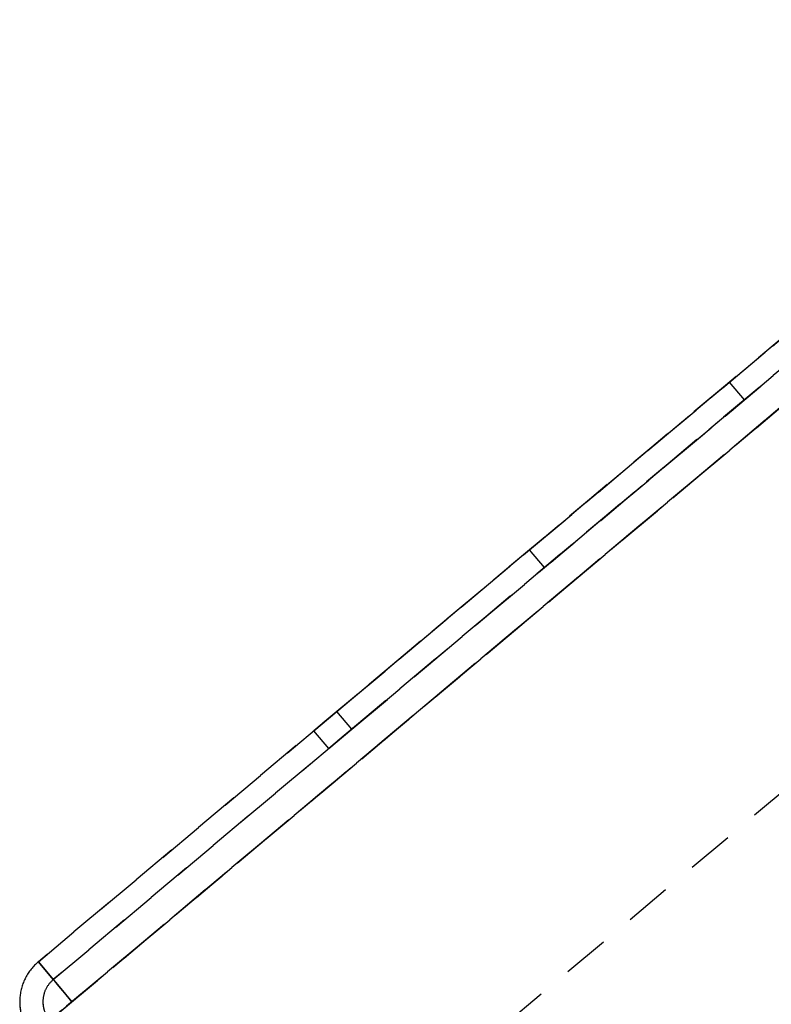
# Model space of a CAD drawing. Extents: x -8441 to -4361, y -3967 to -1117.
# Tile 91 of 149: x -6796 to -6731, y -2623 to -2538. Entities that reach past the tile are written whole.
import ezdxf

# ---------------------------------------------------------------- set-up
doc = ezdxf.new("R2010")
doc.units = 0
doc.header["$MEASUREMENT"] = 0
doc.linetypes.add('HIDDEN', pattern=[7, 4, -3])
doc.layers.add('LE_HIDDEN', color=7, linetype='CONTINUOUS')

msp = doc.modelspace()

# ---------------------------------------------------------------- linework, layer by layer
at = {"layer": 'LE_HIDDEN', "color": 1, "linetype": 'HIDDEN'}
for p, q in [((-6482.532, -2357.608), (-6794.312, -2619.222)), ((-6477.801, -2359.512), (-6793.258, -2624.212)), ((-6793.026, -2620.754), (-6481.246, -2359.14)), ((-6481.246, -2359.14), (-6793.026, -2620.754)), ((-6791.419, -2622.669), (-6479.639, -2361.055)), ((-6479.639, -2361.055), (-6791.419, -2622.669)), ((-6479.639, -2361.055), (-6791.419, -2622.669)), ((-6751.988, -2583.708), (-6734.752, -2569.245)), ((-6733.466, -2570.777), (-6750.702, -2585.24)), ((-6750.702, -2585.24), (-6751.988, -2583.708)), ((-6768.584, -2597.634), (-6770.565, -2599.296)), ((-6767.298, -2599.166), (-6768.584, -2597.634)), ((-6769.279, -2600.828), (-6770.565, -2599.296)), ((-6793.026, -2620.754), (-6794.312, -2619.222)), ((-6794.312, -2619.222), (-6794.092, -2619.485)), ((-6794.312, -2619.222), (-6793.026, -2620.754)), ((-6794.092, -2619.485), (-6793.465, -2620.232)), ((-6792.904, -2620.9), (-6793.026, -2620.754)), ((-6792.904, -2620.9), (-6793.026, -2620.754)), ((-6792.556, -2621.315), (-6792.904, -2620.9)), ((-6792.556, -2621.315), (-6792.904, -2620.9)), ((-6792.034, -2621.936), (-6792.556, -2621.315)), ((-6792.034, -2621.936), (-6792.556, -2621.315)), ((-6791.419, -2622.669), (-6792.034, -2621.936)), ((-6791.419, -2622.669), (-6792.034, -2621.936))]:
    msp.add_line(p, q, dxfattribs=at)
for points in [[(-6794.312, -2619.222), (-6482.532, -2357.608), (-6481.246, -2359.14)], [(-6481.246, -2359.14), (-6482.532, -2357.608), (-6794.312, -2619.222), (-6793.026, -2620.754), (-6481.246, -2359.14)], [(-6481.246, -2359.14), (-6793.026, -2620.754), (-6794.312, -2619.222)], [(-6793.258, -2624.212), (-6477.801, -2359.512), (-6461.41, -2379.046)], [(-6793.258, -2624.212), (-6792.286, -2623.397), (-6485.768, -2366.197), (-6479.639, -2361.055), (-6477.801, -2359.512)], [(-6461.41, -2379.046), (-6477.801, -2359.512), (-6792.286, -2623.397), (-6793.258, -2624.212), (-6776.867, -2643.746)], [(-6791.419, -2622.669), (-6485.768, -2366.197), (-6479.639, -2361.055), (-6480.254, -2360.322)], [(-6461.41, -2379.046), (-6776.867, -2643.746), (-6793.258, -2624.212)], [(-6504.994, -2379.066), (-6506.974, -2380.728), (-6767.298, -2599.166), (-6768.584, -2597.634), (-6508.26, -2379.196)], [(-6769.279, -2600.828), (-6767.298, -2599.166), (-6506.974, -2380.728)], [(-6793.026, -2620.754), (-6794.312, -2619.222), (-6751.988, -2583.708), (-6751.988, -2583.708), (-6734.752, -2569.245), (-6734.752, -2569.245), (-6685.917, -2528.268), (-6685.917, -2528.268), (-6629.038, -2480.541), (-6629.038, -2480.541), (-6624.059, -2476.363), (-6624.059, -2476.363), (-6616.973, -2470.417), (-6616.973, -2470.417), (-6615.632, -2469.292)], [(-6615.632, -2469.292), (-6616.973, -2470.417), (-6616.973, -2470.417), (-6624.059, -2476.363), (-6624.059, -2476.363), (-6629.038, -2480.541), (-6629.038, -2480.541), (-6685.917, -2528.268), (-6685.917, -2528.268), (-6734.752, -2569.245), (-6734.752, -2569.245), (-6751.988, -2583.708), (-6751.988, -2583.708), (-6768.584, -2597.634)], [(-6750.702, -2585.24), (-6733.466, -2570.777), (-6734.752, -2569.245), (-6751.988, -2583.708)], [(-6767.298, -2599.166), (-6769.279, -2600.828), (-6770.565, -2599.296), (-6768.584, -2597.634)], [(-6794.312, -2619.222), (-6794.092, -2619.485), (-6793.465, -2620.232), (-6792.526, -2621.35), (-6791.419, -2622.669)], [(-6793.465, -2620.232), (-6792.526, -2621.35), (-6791.419, -2622.669)]]:
    msp.add_lwpolyline(points, dxfattribs=at)
for points in [[(-6795.902, -2622.277, 0.062482), (-6795.86, -2623.397, 0.035789), (-6795.711, -2624.023, 0.098491), (-6794.867, -2625.562), (-6793.334, -2624.276, -0.098491), (-6793.804, -2623.421, -0.00256), (-6793.811, -2623.397, -0.095907), (-6793.91, -2622.451, -0.098491), (-6793.637, -2621.515, -0.098491), (-6793.026, -2620.754), (-6794.312, -2619.222)], [(-6794.312, -2619.222, 0.098491), (-6795.411, -2620.591, 0.098491), (-6795.902, -2622.277)], [(-6794.312, -2619.222, 0.098491), (-6795.411, -2620.591)]]:
    msp.add_lwpolyline(points, format="xyb", dxfattribs=at)
for radius, start, end in [(2.5, 130, 152.5), (2.5, 152.5, 175), (4.5, 175, -162.5), (2.5, 175, -162.5)]:
    msp.add_arc((-6791.419, -2622.669), radius, start, end, dxfattribs=at)
msp.add_ellipse((-6791.419, -2622.669), major_axis=(0, -4.5), ratio=1, start_param=4.232426, end_param=4.625125, dxfattribs=at)

doc.saveas('drawing.dxf')
